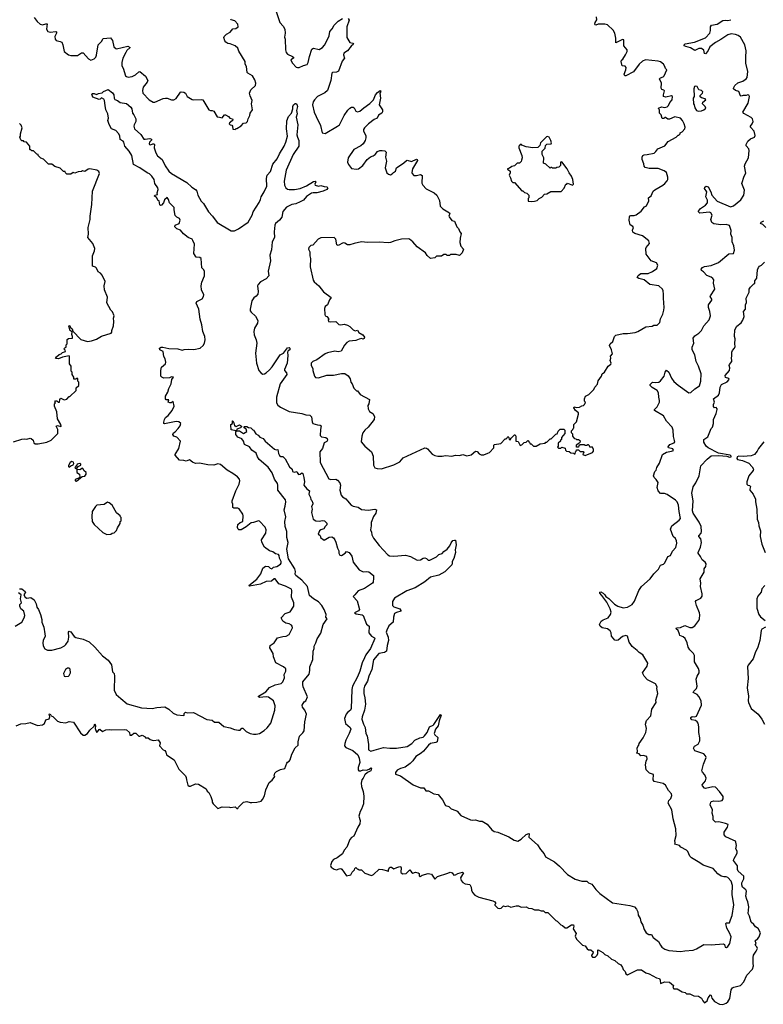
# Model space of a CAD drawing. Extents: x 2240384 to 2404287, y 351326 to 526670.
# Tile 209 of 256: x 2291550 to 2300501, y 486742 to 498599. Entities that reach past the tile are written whole.
import ezdxf

# ---------------------------------------------------------------- set-up
doc = ezdxf.new("R2010")
doc.units = 0

msp = doc.modelspace()

# ---------------------------------------------------------------- linework, layer by layer
at = {"layer": '0CON20XD'}
for points in [[(2294625, 498735), (2294681, 498565), (2294722, 498522), (2294741, 498485), (2294744, 498436), (2294737, 498387), (2294746, 498365), (2294749, 498235), (2294758, 498205), (2294775, 498185), (2294835, 498157), (2294845, 498146), (2294845, 498134), (2294814, 498116), (2294816, 498105), (2294835, 498074), (2294879, 498029), (2294895, 498022), (2294915, 498024), (2294965, 498046), (2295012, 498058), (2295024, 498084), (2295039, 498155), (2295068, 498245), (2295085, 498256), (2295155, 498242), (2295194, 498265), (2295218, 498292), (2295255, 498360), (2295275, 498405), (2295284, 498456), (2295312, 498488), (2295335, 498532), (2295385, 498583), (2295435, 498614)], [(2291725, 498626), (2291758, 498578), (2291795, 498546), (2291825, 498539), (2291865, 498551), (2291879, 498549), (2291874, 498484), (2291888, 498455), (2291915, 498448), (2291985, 498457), (2291994, 498454), (2291992, 498435), (2291972, 498395), (2291975, 498363)], [(2291975, 498363), (2291988, 498348), (2292038, 498338), (2292057, 498327), (2292069, 498295), (2292085, 498217), (2292135, 498177), (2292165, 498166), (2292245, 498168), (2292295, 498199), (2292315, 498201), (2292376, 498126), (2292405, 498110), (2292445, 498129), (2292465, 498148), (2292475, 498170), (2292494, 498295), (2292534, 498336), (2292555, 498371), (2292642, 498382), (2292665, 498348), (2292684, 498274), (2292705, 498253), (2292715, 498250), (2292852, 498282), (2292880, 498265), (2292841, 498229), (2292826, 498205), (2292793, 498135), (2292780, 498085), (2292780, 498045), (2292796, 498016), (2292822, 497925), (2292834, 497914), (2292855, 497908), (2292905, 497914), (2292945, 497934), (2292982, 497972), (2292995, 497974), (2293065, 497920), (2293092, 497865), (2293084, 497845), (2293036, 497785), (2293027, 497745), (2293030, 497715), (2293108, 497635), (2293155, 497604), (2293175, 497606), (2293275, 497650), (2293304, 497656), (2293325, 497654), (2293375, 497634), (2293406, 497634), (2293435, 497649), (2293487, 497725), (2293495, 497730), (2293526, 497726), (2293544, 497715), (2293564, 497674), (2293625, 497638), (2293645, 497634), (2293735, 497639), (2293755, 497634), (2293827, 497515), (2293845, 497504), (2293865, 497507), (2293885, 497498), (2293925, 497428), (2293955, 497427), (2293985, 497418), (2294015, 497452), (2294025, 497452), (2294063, 497433), (2294080, 497415), (2294110, 497405), (2294117, 497397), (2294115, 497390), (2294085, 497360), (2294074, 497356), (2294070, 497345), (2294085, 497332), (2294105, 497330), (2294112, 497315), (2294115, 497280), (2294142, 497278), (2294155, 497290), (2294165, 497290), (2294215, 497322), (2294245, 497352), (2294275, 497357), (2294293, 497375), (2294298, 497405), (2294318, 497445), (2294323, 497475), (2294350, 497515), (2294341, 497585), (2294346, 497626), (2294323, 497683), (2294316, 497714), (2294332, 497755), (2294390, 497805), (2294392, 497835), (2294382, 497875), (2294350, 497925), (2294294, 497954), (2294287, 497965), (2294278, 498035), (2294264, 498064), (2294262, 498095), (2294189, 498219), (2294177, 498255), (2294144, 498284), (2294085, 498307), (2294055, 498311), (2294029, 498329), (2294017, 498345), (2294008, 498385), (2294010, 498395), (2294038, 498425), (2294082, 498448), (2294115, 498488), (2294150, 498495), (2294180, 498515), (2294176, 498546), (2294140, 498585), (2294097, 498597), (2294090, 498605)], [(2295505, 498614), (2295517, 498595), (2295486, 498515), (2295489, 498385), (2295525, 498326), (2295558, 498318), (2295566, 498305), (2295538, 498282), (2295495, 498223), (2295451, 498195), (2295446, 498175), (2295460, 498135), (2295432, 498098), (2295389, 497981), (2295365, 497969), (2295315, 497964), (2295306, 497955), (2295296, 497865), (2295255, 497748), (2295221, 497719), (2295135, 497674), (2295098, 497635), (2295082, 497608), (2295076, 497575), (2295094, 497485), (2295120, 497435), (2295169, 497325), (2295190, 497235), (2295225, 497228), (2295377, 497315), (2295399, 497335), (2295456, 497444), (2295501, 497509), (2295525, 497533), (2295545, 497544), (2295564, 497544), (2295576, 497536), (2295596, 497496), (2295615, 497491), (2295644, 497496), (2295691, 497539), (2295765, 497589), (2295809, 497635), (2295834, 497695), (2295855, 497723), (2295887, 497747), (2295896, 497736), (2295886, 497715), (2295893, 497653), (2295876, 497575), (2295917, 497515), (2295915, 497490), (2295908, 497475), (2295870, 497450), (2295851, 497415), (2295815, 497397), (2295748, 497345), (2295699, 497295), (2295689, 497275), (2295689, 497255), (2295716, 497205), (2295718, 497175), (2295708, 497145), (2295684, 497105), (2295658, 497082), (2295571, 497035), (2295503, 496935), (2295497, 496885), (2295507, 496855), (2295545, 496807), (2295605, 496799), (2295628, 496805), (2295681, 496845), (2295734, 496916), (2295774, 496946), (2295805, 496958), (2295828, 496975), (2295855, 497010), (2295885, 497022), (2295914, 497024), (2295945, 497020), (2295960, 497005), (2295954, 496945), (2295966, 496895), (2295948, 496815), (2295971, 496755), (2295988, 496738), (2296012, 496732), (2296035, 496741), (2296050, 496760), (2296073, 496775), (2296084, 496816), (2296173, 496875), (2296205, 496903), (2296215, 496906), (2296265, 496893), (2296328, 496918), (2296336, 496916), (2296340, 496905), (2296278, 496805), (2296269, 496759), (2296272, 496745), (2296295, 496723), (2296325, 496721), (2296375, 496734), (2296394, 496724), (2296392, 496632), (2296402, 496605), (2296444, 496564), (2296537, 496515), (2296569, 496485), (2296602, 496422), (2296613, 496353), (2296645, 496321), (2296723, 496275), (2296726, 496265), (2296716, 496235), (2296720, 496225), (2296753, 496183), (2296783, 496173), (2296812, 496105), (2296832, 496085), (2296846, 496046), (2296863, 496025), (2296850, 495970), (2296847, 495917), (2296860, 495870), (2296892, 495835), (2296875, 495790), (2296845, 495760), (2296805, 495770), (2296735, 495770), (2296725, 495760), (2296695, 495760), (2296685, 495770), (2296655, 495770), (2296627, 495753), (2296565, 495750), (2296547, 495733), (2296495, 495722), (2296455, 495760), (2296435, 495793), (2296334, 495865), (2296283, 495923), (2296242, 495955), (2296225, 495960), (2296145, 495958), (2296064, 495936), (2296015, 495916), (2295985, 495912), (2295875, 495920), (2295735, 495916), (2295665, 495926), (2295575, 495906), (2295525, 495886), (2295495, 495889), (2295465, 495907), (2295445, 495911), (2295385, 495880), (2295369, 495889), (2295357, 495955), (2295335, 495978), (2295176, 495974), (2295144, 495956), (2295080, 495885), (2295055, 495880), (2295030, 495855), (2295028, 495835), (2295043, 495803), (2295043, 495757), (2295052, 495725), (2295048, 495625), (2295083, 495463), (2295094, 495444), (2295152, 495395), (2295205, 495322), (2295299, 495255), (2295277, 495225), (2295254, 495166), (2295228, 495145), (2295217, 495123), (2295221, 495051), (2295228, 495035), (2295245, 495023), (2295270, 494995), (2295262, 494985), (2295268, 494965), (2295295, 494960), (2295354, 494964), (2295390, 494930), (2295415, 494926), (2295455, 494931), (2295495, 494922), (2295525, 494904), (2295565, 494863), (2295586, 494854), (2295615, 494860), (2295632, 494832), (2295682, 494805), (2295700, 494775), (2295695, 494760), (2295686, 494754), (2295665, 494760), (2295635, 494753), (2295595, 494734), (2295515, 494726), (2295488, 494712), (2295460, 494680), (2295421, 494609), (2295385, 494599), (2295344, 494606), (2295255, 494588), (2295228, 494575), (2295126, 494504), (2295080, 494485), (2295060, 494465), (2295060, 494435), (2295077, 494397), (2295078, 494375), (2295098, 494305), (2295111, 494291), (2295145, 494287), (2295245, 494319), (2295325, 494320), (2295425, 494340), (2295465, 494338), (2295505, 494310), (2295528, 494275), (2295534, 494234), (2295552, 494215), (2295572, 494162), (2295605, 494130), (2295615, 494130), (2295650, 494085), (2295760, 494025), (2295752, 493975), (2295742, 493955), (2295743, 493913), (2295761, 493881), (2295800, 493855), (2295822, 493822), (2295816, 493784), (2295746, 493694), (2295704, 493656), (2295682, 493625), (2295668, 493585), (2295660, 493515), (2295705, 493463), (2295786, 493395), (2295806, 493345), (2295810, 493235), (2295825, 493203), (2295854, 493194), (2295905, 493191), (2296055, 493239), (2296125, 493274), (2296165, 493323), (2296425, 493443), (2296445, 493440), (2296460, 493430), (2296515, 493368), (2296545, 493352), (2296584, 493344), (2296635, 493343), (2296675, 493352), (2296753, 493343), (2296795, 493357), (2296845, 493353), (2296885, 493362), (2296932, 493348)], [(2295971, 491249), (2295962, 491222), (2295985, 491165), (2295990, 491125), (2295973, 491065), (2295964, 490996), (2295942, 490978), (2295873, 490967), (2295808, 490892), (2295788, 490775), (2295751, 490695), (2295735, 490635), (2295701, 490575), (2295692, 490542), (2295693, 490485), (2295705, 490435), (2295712, 490355), (2295700, 490285), (2295672, 490205), (2295668, 490175), (2295687, 490115), (2295708, 490075), (2295718, 490005), (2295734, 489975), (2295748, 489872), (2295747, 489805), (2295775, 489790), (2295817, 489803), (2295927, 489833), (2296005, 489826), (2296085, 489828), (2296215, 489845), (2296270, 489885), (2296305, 489922), (2296365, 489953), (2296405, 489961), (2296424, 489975), (2296456, 490014), (2296484, 490085), (2296525, 490103), (2296535, 490113), (2296615, 490231), (2296624, 490224), (2296597, 490155), (2296585, 490095), (2296555, 490054), (2296537, 490005), (2296545, 489987), (2296583, 489955), (2296573, 489905), (2296560, 489895), (2296495, 489882), (2296469, 489865), (2296410, 489790), (2296384, 489766), (2296319, 489725), (2296280, 489675), (2296248, 489642), (2296190, 489600), (2296135, 489584), (2296095, 489563), (2296072, 489535), (2296075, 489512), (2296134, 489494), (2296286, 489386), (2296375, 489350), (2296415, 489348), (2296440, 489315), (2296472, 489312), (2296535, 489278), (2296585, 489267), (2296605, 489250), (2296639, 489205), (2296677, 489137), (2296715, 489123), (2296742, 489095), (2296798, 489078), (2296815, 489067), (2296860, 489015), (2296978, 488965), (2297005, 488960), (2297035, 488964), (2297085, 488948), (2297116, 488946), (2297175, 488912), (2297234, 488844), (2297263, 488825), (2297305, 488816), (2297438, 488758), (2297501, 488721), (2297545, 488706), (2297585, 488731), (2297645, 488786), (2297679, 488799), (2297684, 488794), (2297678, 488755), (2297784, 488664), (2297820, 488605), (2297862, 488555), (2297880, 488520), (2297987, 488457), (2298046, 488406), (2298145, 488305), (2298235, 488249), (2298316, 488226), (2298375, 488226), (2298395, 488204), (2298435, 488191), (2298486, 488125), (2298535, 488078), (2298685, 487966), (2298895, 487934), (2298952, 487915), (2298975, 487888), (2298990, 487855), (2298994, 487815), (2299018, 487775), (2299026, 487735), (2299052, 487695), (2299066, 487645), (2299092, 487602), (2299122, 487582), (2299155, 487583), (2299174, 487545), (2299239, 487499), (2299262, 487455), (2299281, 487431), (2299315, 487407), (2299365, 487389), (2299505, 487378), (2299555, 487388), (2299655, 487394), (2299695, 487409), (2299785, 487462), (2299875, 487458), (2300022, 487472), (2300032, 487462), (2300041, 487431), (2300058, 487425), (2300075, 487438), (2300096, 487475), (2300114, 487555), (2300094, 487605), (2300061, 487661), (2300049, 487715), (2300058, 487722), (2300092, 487725), (2300105, 487760), (2300125, 487810), (2300148, 487942), (2300127, 488065), (2300130, 488175), (2300115, 488225), (2300075, 488271), (2300055, 488279), (2300025, 488276), (2299995, 488284), (2299955, 488312), (2299896, 488376), (2299775, 488420), (2299738, 488448), (2299635, 488508), (2299615, 488528), (2299591, 488581), (2299577, 488597), (2299508, 488635), (2299493, 488653), (2299435, 488672), (2299439, 488685), (2299434, 488715), (2299451, 488775), (2299446, 488855), (2299416, 488975), (2299399, 489085), (2299357, 489165), (2299362, 489195), (2299389, 489221), (2299400, 489255), (2299397, 489275), (2299359, 489319), (2299325, 489382), (2299295, 489401), (2299186, 489426), (2299176, 489446), (2299178, 489508), (2299132, 489525), (2299089, 489565), (2299084, 489625), (2299091, 489669), (2299103, 489697), (2299100, 489725), (2299055, 489739), (2299025, 489733), (2299005, 489759), (2298980, 489765), (2298988, 489785), (2298983, 489825), (2298990, 489845), (2299003, 489865), (2299008, 489885), (2299055, 489953), (2299088, 490015), (2299094, 490064), (2299084, 490114), (2299095, 490162), (2299147, 490215), (2299159, 490295), (2299210, 490375), (2299208, 490405), (2299231, 490485), (2299220, 490545), (2299222, 490565), (2299205, 490600), (2299105, 490649), (2299066, 490695), (2299046, 490736), (2299102, 490815), (2299110, 490850), (2299050, 490949), (2299005, 490979), (2298984, 491005), (2298923, 491053), (2298905, 491075), (2298887, 491105), (2298866, 491176), (2298845, 491183), (2298805, 491171), (2298753, 491127), (2298735, 491122), (2298715, 491126), (2298674, 491174), (2298671, 491215), (2298658, 491238), (2298625, 491262), (2298562, 491275), (2298536, 491296), (2298530, 491315), (2298550, 491355), (2298575, 491373), (2298635, 491398), (2298662, 491438), (2298668, 491465), (2298656, 491506), (2298616, 491585), (2298557, 491667), (2298532, 491692), (2298532, 491705), (2298545, 491709), (2298574, 491695), (2298594, 491675), (2298605, 491655), (2298640, 491630), (2298710, 491560), (2298750, 491535), (2298815, 491518), (2298865, 491524), (2298923, 491555), (2298952, 491598), (2299004, 491726), (2299035, 491772), (2299140, 491865), (2299183, 491925), (2299239, 491981), (2299265, 492030), (2299298, 492042), (2299315, 492058), (2299350, 492135), (2299385, 492148), (2299409, 492201), (2299447, 492245), (2299459, 492295), (2299456, 492324), (2299445, 492352), (2299415, 492377), (2299384, 492465), (2299400, 492505), (2299489, 492571), (2299506, 492594), (2299490, 492675), (2299482, 492755), (2299462, 492792), (2299442, 492812), (2299345, 492882), (2299312, 492892), (2299264, 492895), (2299235, 492925), (2299224, 492965), (2299235, 493025), (2299213, 493063), (2299186, 493085), (2299179, 493105), (2299195, 493158), (2299210, 493175), (2299219, 493205), (2299250, 493260), (2299289, 493365), (2299335, 493393), (2299397, 493403), (2299418, 493412), (2299410, 493430), (2299358, 493445), (2299356, 493455), (2299376, 493485), (2299426, 493505), (2299436, 493515), (2299418, 493578), (2299417, 493657), (2299402, 493692), (2299334, 493765), (2299298, 493828), (2299192, 493895), (2299190, 493905), (2299222, 493938), (2299251, 493995), (2299253, 494015), (2299243, 494055), (2299240, 494105), (2299222, 494135), (2299165, 494169), (2299138, 494195), (2299140, 494205), (2299166, 494234), (2299205, 494231), (2299245, 494234), (2299265, 494250), (2299306, 494305), (2299318, 494355), (2299335, 494377), (2299362, 494355), (2299395, 494284), (2299425, 494244), (2299477, 494197), (2299605, 494104), (2299629, 494111), (2299675, 494152), (2299731, 494189), (2299750, 494245), (2299752, 494335), (2299722, 494425), (2299692, 494485), (2299675, 494565), (2299645, 494625), (2299645, 494655), (2299663, 494705), (2299658, 494765), (2299675, 494792), (2299724, 494825), (2299755, 494855), (2299786, 494914), (2299848, 494985), (2299864, 495035), (2299858, 495085), (2299840, 495135), (2299841, 495165), (2299880, 495220), (2299880, 495235), (2299862, 495265), (2299865, 495275), (2299918, 495355), (2299902, 495425), (2299906, 495465), (2299895, 495484), (2299875, 495500), (2299820, 495520), (2299783, 495563), (2299755, 495578), (2299754, 495595), (2299769, 495615), (2299795, 495629), (2299872, 495638), (2299961, 495675), (2300085, 495778), (2300144, 495785), (2300155, 495825), (2300146, 495875), (2300125, 495925), (2300125, 495975), (2300111, 496015), (2300115, 496060), (2300095, 496119), (2300055, 496134), (2299988, 496128), (2299905, 496141), (2299883, 496155), (2299871, 496195), (2299886, 496245), (2299870, 496275), (2299855, 496280), (2299735, 496271), (2299721, 496285), (2299722, 496295), (2299746, 496325), (2299804, 496365), (2299829, 496395), (2299828, 496425), (2299810, 496465), (2299820, 496525), (2299794, 496565), (2299796, 496584), (2299815, 496593), (2299836, 496585), (2299869, 496525), (2299883, 496485), (2299945, 496412), (2300105, 496347), (2300144, 496356), (2300229, 496431), (2300266, 496485), (2300274, 496545), (2300243, 496625), (2300270, 496715), (2300290, 496750), (2300275, 496835), (2300283, 496865), (2300302, 496898), (2300323, 496935), (2300331, 497025), (2300326, 497046), (2300295, 497081), (2300296, 497096), (2300315, 497136), (2300345, 497164), (2300395, 497185), (2300403, 497205), (2300389, 497255), (2300346, 497305), (2300346, 497315), (2300368, 497345), (2300379, 497375), (2300371, 497405), (2300355, 497423), (2300265, 497468), (2300256, 497485), (2300318, 497595), (2300333, 497675), (2300325, 497692), (2300315, 497696), (2300295, 497688), (2300257, 497687), (2300235, 497679), (2300225, 497683), (2300206, 497735), (2300165, 497746), (2300142, 497765), (2300141, 497775), (2300159, 497805), (2300193, 497837), (2300255, 497857), (2300293, 497887), (2300305, 497905), (2300313, 497975), (2300289, 498075), (2300291, 498149), (2300296, 498225), (2300278, 498298), (2300227, 498387), (2300199, 498409), (2300165, 498422), (2300115, 498428), (2300075, 498418), (2299991, 498359), (2299925, 498324), (2299859, 498271), (2299835, 498220), (2299805, 498186), (2299792, 498192), (2299784, 498234), (2299755, 498253), (2299725, 498253), (2299675, 498230), (2299625, 498261), (2299568, 498275), (2299550, 498285), (2299550, 498295), (2299562, 498308), (2299672, 498328), (2299805, 498382), (2299858, 498435), (2299867, 498467), (2299866, 498515), (2299876, 498534), (2299945, 498544), (2300015, 498588)], [(2296932, 493348), (2296985, 493360), (2297035, 493402), (2297055, 493398), (2297081, 493371), (2297105, 493360), (2297135, 493360), (2297185, 493378), (2297203, 493387), (2297258, 493442), (2297258, 493475), (2297266, 493484), (2297341, 493495), (2297395, 493550), (2297405, 493550), (2297418, 493562), (2297425, 493580), (2297437, 493567), (2297440, 493545), (2297455, 493540), (2297465, 493560), (2297505, 493600), (2297515, 493600), (2297522, 493585), (2297520, 493525), (2297548, 493518), (2297573, 493473), (2297595, 493480), (2297622, 493508), (2297645, 493510), (2297665, 493530), (2297688, 493508), (2297695, 493490), (2297705, 493490), (2297733, 493463), (2297767, 493463), (2297815, 493492), (2297875, 493500), (2297885, 493510), (2297895, 493510), (2297935, 493550), (2297948, 493552), (2298002, 493608), (2298018, 493612), (2298030, 493645), (2298055, 493670), (2298098, 493668), (2298110, 493655), (2298110, 493615), (2298072, 493568), (2298070, 493545), (2298060, 493535), (2298058, 493522), (2298032, 493498), (2298030, 493465), (2298022, 493452), (2298035, 493440), (2298065, 493440), (2298075, 493450), (2298115, 493440), (2298120, 493415), (2298132, 493402), (2298165, 493400), (2298182, 493382), (2298215, 493380), (2298225, 493370), (2298238, 493372), (2298240, 493395), (2298248, 493402), (2298252, 493418), (2298275, 493420), (2298295, 493400), (2298338, 493398), (2298340, 493385), (2298332, 493378), (2298330, 493365), (2298355, 493350), (2298445, 493388), (2298458, 493405), (2298458, 493425), (2298445, 493450), (2298412, 493452), (2298408, 493468), (2298395, 493480), (2298385, 493480), (2298375, 493470), (2298355, 493470), (2298345, 493480), (2298295, 493480), (2298282, 493468), (2298278, 493452), (2298252, 493452), (2298252, 493478), (2298275, 493500), (2298288, 493502), (2298298, 493512), (2298300, 493525), (2298275, 493540), (2298255, 493540), (2298248, 493548), (2298232, 493552), (2298210, 493585), (2298208, 493608), (2298190, 493625), (2298192, 493648), (2298210, 493665), (2298212, 493678), (2298220, 493685), (2298220, 493725), (2298252, 493758), (2298277, 493847), (2298278, 493865), (2298242, 493892), (2298219, 493925), (2298225, 493936), (2298255, 493929), (2298287, 493933), (2298315, 493950), (2298337, 493953), (2298350, 493965), (2298352, 493978), (2298360, 493985), (2298358, 493998), (2298350, 494005), (2298350, 494035), (2298362, 494065), (2298400, 494085), (2298460, 494145), (2298472, 494175), (2298505, 494210), (2298515, 494250), (2298552, 494305), (2298562, 494335), (2298590, 494355), (2298634, 494426), (2298665, 494450), (2298668, 494465), (2298657, 494495), (2298664, 494525), (2298662, 494548), (2298687, 494575), (2298673, 494625), (2298648, 494675), (2298658, 494695), (2298688, 494725), (2298708, 494785), (2298725, 494800), (2298815, 494822), (2298865, 494820), (2298957, 494833), (2298990, 494845), (2299085, 494900), (2299165, 494910), (2299185, 494920), (2299225, 494920), (2299257, 494953), (2299262, 494995), (2299292, 495055), (2299303, 495103), (2299308, 495135), (2299299, 495245), (2299301, 495295), (2299296, 495335), (2299287, 495355), (2299244, 495394), (2299135, 495410), (2299065, 495466), (2299003, 495483), (2298982, 495495), (2298995, 495520), (2299025, 495542), (2299115, 495544), (2299168, 495565), (2299218, 495605), (2299230, 495645), (2299215, 495672), (2299150, 495695), (2299092, 495775), (2299088, 495842), (2299092, 495855), (2299132, 495905), (2299122, 495935), (2299046, 495996), (2298955, 496026), (2298932, 496042), (2298927, 496063), (2298937, 496097), (2298929, 496109), (2298899, 496129), (2298886, 496185), (2298889, 496225), (2298895, 496237), (2298905, 496243), (2298945, 496240), (2298971, 496249), (2299030, 496295), (2299070, 496345), (2299093, 496357), (2299122, 496418), (2299120, 496455), (2299153, 496477), (2299177, 496535), (2299195, 496551), (2299292, 496605), (2299314, 496626), (2299345, 496658), (2299353, 496675), (2299353, 496703), (2299335, 496758), (2299308, 496778), (2299235, 496809), (2299125, 496808), (2299079, 496819), (2299067, 496835), (2299064, 496865), (2299044, 496915), (2299042, 496945), (2299052, 496965), (2299065, 496973), (2299104, 496974), (2299187, 496993), (2299209, 497011), (2299230, 497045), (2299315, 497079), (2299355, 497133), (2299450, 497185), (2299475, 497210), (2299485, 497210), (2299500, 497225), (2299500, 497235), (2299525, 497250), (2299558, 497285), (2299560, 497305), (2299548, 497345), (2299530, 497385), (2299505, 497412), (2299435, 497430), (2299373, 497403), (2299353, 497403), (2299325, 497420), (2299315, 497420), (2299305, 497410), (2299285, 497410), (2299270, 497455), (2299250, 497475), (2299250, 497515), (2299242, 497522), (2299240, 497535), (2299275, 497548), (2299315, 497540), (2299345, 497548), (2299360, 497565), (2299375, 497600), (2299404, 497635), (2299406, 497675), (2299395, 497683), (2299327, 497667), (2299300, 497675), (2299298, 497695), (2299312, 497742), (2299305, 497750), (2299278, 497758), (2299273, 497773), (2299276, 497836), (2299252, 497885), (2299265, 497900), (2299295, 497910), (2299308, 497922), (2299340, 497995), (2299323, 498013), (2299317, 498037), (2299298, 498065), (2299265, 498090), (2299235, 498100), (2299083, 498117), (2299045, 498098), (2299006, 498065), (2298939, 497971), (2298845, 497923), (2298834, 497924), (2298826, 497945), (2298848, 497995), (2298849, 498025), (2298839, 498039), (2298803, 498045), (2298789, 498095), (2298795, 498111), (2298811, 498125), (2298844, 498175), (2298861, 498215), (2298861, 498235), (2298820, 498285), (2298822, 498355), (2298805, 498362), (2298725, 498320), (2298724, 498375), (2298714, 498435), (2298693, 498473), (2298625, 498536), (2298594, 498544), (2298515, 498544), (2298485, 498534), (2298476, 498536), (2298471, 498545), (2298476, 498565), (2298498, 498598), (2298493, 498635)], [(2300015, 498588), (2300045, 498593), (2300075, 498589), (2300111, 498599)], [(2294508, 492018), (2294544, 492014), (2294563, 491995), (2294585, 491987), (2294605, 492006), (2294644, 492015), (2294689, 492041), (2294699, 492055), (2294699, 492075), (2294676, 492116), (2294672, 492145), (2294665, 492158), (2294629, 492169), (2294595, 492191), (2294555, 492202), (2294496, 492246), (2294466, 492306), (2294461, 492335), (2294512, 492415), (2294517, 492455), (2294505, 492487), (2294435, 492561), (2294425, 492564), (2294365, 492543), (2294335, 492539), (2294276, 492494), (2294215, 492458), (2294188, 492458), (2294180, 492465), (2294171, 492485), (2294175, 492520), (2294202, 492545), (2294236, 492555), (2294240, 492625), (2294236, 492646), (2294190, 492710), (2294175, 492717), (2294127, 492717), (2294114, 492725), (2294117, 492765), (2294106, 492786), (2294106, 492805), (2294153, 492927), (2294190, 493005), (2294198, 493045), (2294194, 493065), (2294171, 493095), (2294115, 493134), (2294045, 493173), (2293965, 493244), (2293935, 493251), (2293885, 493236), (2293815, 493237), (2293715, 493257), (2293665, 493254), (2293630, 493270), (2293595, 493299), (2293555, 493284), (2293525, 493292), (2293475, 493293), (2293422, 493355), (2293423, 493365), (2293465, 493435), (2293486, 493525), (2293440, 493570), (2293403, 493585), (2293392, 493605), (2293401, 493625), (2293422, 493638), (2293457, 493675), (2293481, 493709), (2293488, 493735), (2293465, 493758), (2293435, 493762), (2293291, 493731), (2293284, 493735), (2293284, 493754), (2293294, 493785), (2293305, 493807), (2293335, 493831), (2293386, 493895), (2293409, 493945), (2293395, 494002), (2293374, 493986), (2293355, 493984), (2293338, 493995), (2293345, 494020), (2293313, 494023), (2293303, 494035), (2293304, 494066), (2293332, 494115), (2293344, 494156), (2293372, 494215), (2293380, 494265), (2293400, 494295), (2293375, 494300), (2293352, 494288), (2293285, 494282), (2293260, 494295), (2293248, 494308), (2293247, 494375), (2293257, 494415), (2293303, 494455), (2293310, 494475), (2293302, 494515), (2293286, 494545), (2293276, 494605), (2293238, 494625), (2293232, 494645), (2293254, 494656), (2293274, 494656), (2293345, 494638), (2293455, 494636), (2293505, 494619), (2293531, 494629), (2293585, 494633), (2293645, 494626), (2293720, 494645), (2293760, 494675), (2293775, 494702), (2293784, 494745), (2293777, 494785), (2293753, 494845), (2293741, 494925), (2293721, 494991), (2293705, 495115), (2293673, 495185), (2293683, 495205), (2293745, 495238), (2293763, 495265), (2293766, 495286), (2293740, 495345), (2293735, 495395), (2293742, 495438), (2293775, 495515), (2293775, 495568), (2293767, 495587), (2293741, 495611), (2293733, 495723), (2293716, 495736), (2293675, 495738), (2293646, 495785), (2293655, 495895), (2293635, 495942), (2293624, 495955), (2293578, 495978), (2293521, 496021), (2293484, 496065), (2293441, 496081), (2293416, 496105), (2293423, 496125), (2293471, 496145), (2293482, 496185), (2293475, 496207), (2293441, 496221), (2293422, 496242), (2293409, 496309), (2293408, 496338), (2293352, 496395), (2293342, 496432), (2293325, 496458), (2293291, 496429), (2293281, 496395), (2293255, 496366), (2293245, 496360), (2293235, 496370), (2293227, 496417), (2293215, 496422), (2293198, 496458), (2293174, 496475), (2293175, 496488), (2293207, 496493), (2293206, 496515), (2293218, 496555), (2293214, 496575), (2293177, 496625), (2293169, 496675), (2293141, 496715), (2293111, 496741), (2293083, 496753), (2292995, 496816), (2292920, 496855), (2292900, 496965), (2292866, 497016), (2292814, 497075), (2292804, 497125), (2292795, 497136), (2292760, 497155), (2292755, 497200), (2292739, 497229), (2292705, 497263), (2292656, 497286), (2292625, 497338), (2292612, 497385), (2292619, 497415), (2292611, 497465), (2292586, 497515), (2292579, 497565), (2292571, 497625), (2292562, 497642), (2292535, 497660), (2292518, 497642), (2292505, 497640), (2292428, 497665), (2292417, 497703), (2292425, 497710), (2292445, 497710), (2292475, 497700), (2292498, 497712), (2292542, 497718), (2292560, 497735), (2292615, 497759), (2292665, 497720), (2292684, 497695), (2292687, 497655), (2292695, 497638), (2292725, 497628), (2292760, 497600), (2292835, 497588), (2292887, 497547), (2292901, 497525), (2292907, 497475), (2292924, 497454), (2292949, 497405), (2292947, 497375), (2292926, 497335), (2292925, 497315), (2292933, 497285), (2293008, 497215), (2293045, 497162), (2293061, 497159), (2293115, 497168), (2293135, 497160), (2293135, 497150), (2293111, 497125), (2293108, 497105), (2293112, 497095), (2293125, 497092), (2293154, 497106), (2293167, 497105), (2293171, 497095), (2293168, 497055), (2293187, 496995), (2293208, 496958), (2293264, 496914), (2293300, 496840), (2293344, 496775), (2293375, 496745), (2293560, 496640), (2293621, 496581), (2293666, 496556), (2293681, 496535), (2293693, 496485), (2293735, 496415), (2293764, 496384), (2293823, 496285), (2293872, 496235), (2293926, 496156), (2294095, 496056), (2294135, 496056), (2294185, 496079), (2294298, 496162), (2294347, 496245), (2294360, 496285), (2294431, 496399), (2294447, 496433), (2294455, 496465), (2294492, 496525), (2294523, 496595), (2294522, 496685), (2294530, 496725), (2294567, 496773), (2294595, 496859), (2294648, 496922), (2294676, 496984), (2294733, 497075), (2294753, 497125), (2294772, 497195), (2294760, 497285), (2294767, 497383), (2294784, 497435), (2294822, 497475), (2294838, 497525), (2294837, 497555), (2294845, 497572), (2294865, 497590), (2294875, 497590), (2294885, 497580), (2294893, 497555), (2294883, 497505), (2294891, 497465), (2294876, 497424), (2294897, 497335), (2294886, 497214), (2294892, 497185), (2294911, 497145), (2294908, 497078), (2294842, 496975), (2294756, 496786), (2294735, 496655), (2294739, 496605), (2294755, 496575), (2294775, 496558), (2294795, 496553), (2294856, 496554), (2294925, 496567), (2295001, 496599), (2295085, 496652), (2295105, 496656), (2295113, 496645), (2295102, 496618), (2295108, 496605), (2295145, 496594), (2295175, 496604), (2295215, 496589), (2295245, 496588), (2295260, 496575), (2295246, 496554), (2295202, 496535), (2295125, 496516), (2295084, 496516), (2295061, 496509), (2295001, 496469), (2294965, 496425), (2294926, 496404), (2294875, 496383), (2294825, 496372), (2294760, 496340), (2294719, 496291), (2294705, 496221), (2294675, 496184), (2294630, 496145), (2294619, 496125), (2294611, 496045), (2294617, 495975), (2294588, 495925), (2294582, 495828), (2294561, 495765), (2294568, 495695), (2294542, 495572), (2294547, 495513), (2294515, 495478), (2294449, 495441), (2294421, 495409), (2294414, 495395), (2294421, 495325), (2294416, 495295), (2294395, 495270), (2294369, 495251), (2294344, 495215), (2294324, 495115), (2294325, 495092), (2294335, 495076), (2294387, 495027), (2294415, 494975), (2294411, 494945), (2294378, 494885), (2294368, 494845), (2294371, 494805), (2294395, 494745), (2294406, 494705), (2294387, 494583), (2294400, 494465), (2294430, 494375), (2294455, 494341), (2294475, 494331), (2294495, 494334), (2294515, 494346), (2294558, 494382), (2294590, 494420), (2294685, 494562), (2294726, 494584), (2294775, 494646), (2294795, 494650), (2294802, 494645), (2294802, 494625), (2294780, 494610), (2294774, 494596), (2294778, 494555), (2294768, 494465), (2294737, 494385), (2294737, 494375), (2294760, 494345), (2294766, 494325), (2294685, 494215), (2294640, 494055), (2294641, 493985), (2294658, 493958), (2294688, 493935), (2294792, 493882), (2294945, 493858), (2294995, 493841), (2295042, 493835), (2295063, 493815), (2295069, 493755), (2295078, 493738), (2295135, 493720), (2295167, 493717), (2295179, 493709), (2295169, 493665), (2295165, 493592), (2295184, 493574), (2295236, 493566), (2295249, 493555), (2295256, 493535), (2295245, 493519), (2295215, 493503), (2295195, 493435), (2295162, 493395), (2295168, 493265), (2295272, 493072), (2295295, 493061), (2295357, 493067), (2295375, 493056), (2295404, 493024), (2295411, 492995), (2295404, 492935), (2295418, 492875), (2295434, 492854), (2295475, 492828), (2295497, 492805), (2295541, 492755), (2295565, 492743), (2295625, 492731), (2295665, 492701), (2295745, 492692), (2295825, 492706), (2295845, 492696), (2295838, 492655), (2295809, 492615), (2295780, 492545), (2295782, 492505), (2295774, 492455), (2295786, 492426), (2295788, 492395), (2295807, 492355), (2295876, 492266), (2295982, 492155), (2296002, 492142), (2296055, 492138), (2296195, 492151), (2296255, 492136), (2296335, 492090), (2296376, 492094), (2296405, 492116), (2296425, 492119), (2296445, 492112), (2296465, 492092), (2296485, 492089), (2296565, 492130), (2296595, 492159), (2296637, 492173), (2296655, 492196), (2296695, 492225), (2296726, 492264), (2296742, 492298), (2296765, 492326), (2296785, 492333), (2296795, 492330), (2296802, 492275), (2296790, 492215), (2296794, 492185), (2296775, 492109), (2296756, 492075), (2296757, 492045), (2296751, 492035), (2296668, 491952), (2296595, 491912), (2296495, 491886), (2296425, 491831), (2296311, 491759), (2296208, 491722), (2296060, 491635), (2296039, 491595), (2296038, 491545), (2296055, 491530), (2296126, 491506), (2296139, 491485), (2296136, 491475), (2296085, 491462), (2296063, 491447), (2296050, 491405), (2296045, 491344), (2295995, 491302), (2295971, 491249)], [(2299716, 497496), (2299755, 497502), (2299787, 497515), (2299808, 497535), (2299803, 497553), (2299768, 497585), (2299774, 497606), (2299808, 497635), (2299800, 497645), (2299758, 497658), (2299742, 497672), (2299740, 497685), (2299768, 497715), (2299772, 497732), (2299755, 497748), (2299724, 497754), (2299703, 497793), (2299685, 497800), (2299672, 497795), (2299663, 497765), (2299667, 497675), (2299658, 497655), (2299660, 497585), (2299670, 497575), (2299678, 497538), (2299696, 497506), (2299716, 497496)], [(2291473, 493517), (2291575, 493548), (2291605, 493552), (2291635, 493548), (2291675, 493558), (2291687, 493557), (2291710, 493535), (2291720, 493505), (2291735, 493492), (2291773, 493493), (2291875, 493510), (2291930, 493535), (2292010, 493615), (2292008, 493665), (2291990, 493705), (2292005, 493712), (2292045, 493700), (2292048, 493705), (2292043, 493725), (2292005, 493792), (2291998, 493875), (2291970, 493945), (2291970, 493975), (2291980, 493985), (2291972, 493998), (2291982, 494008), (2291995, 494010), (2292012, 493992), (2292028, 493992), (2292033, 494027), (2292045, 494040), (2292085, 494022), (2292115, 494030), (2292145, 494060), (2292155, 494060), (2292228, 494132), (2292230, 494165), (2292260, 494195), (2292260, 494235), (2292250, 494245), (2292248, 494278), (2292235, 494280), (2292225, 494270), (2292202, 494272), (2292200, 494295), (2292180, 494325), (2292180, 494355), (2292170, 494365), (2292170, 494425), (2292150, 494455), (2292150, 494545), (2292145, 494550), (2292065, 494534), (2292015, 494514), (2291980, 494520), (2291991, 494539), (2292024, 494566), (2292048, 494575), (2292065, 494592), (2292100, 494605), (2292098, 494618), (2292080, 494635), (2292092, 494648), (2292110, 494655), (2292110, 494685), (2292120, 494695), (2292122, 494748), (2292135, 494760), (2292187, 494763), (2292187, 494785), (2292177, 494807), (2292180, 494835), (2292152, 494862), (2292150, 494885), (2292139, 494899), (2292143, 494915), (2292155, 494912), (2292161, 494891), (2292181, 494875), (2292188, 494848), (2292285, 494748), (2292365, 494723), (2292415, 494732), (2292475, 494752), (2292535, 494787), (2292650, 494825), (2292660, 494835), (2292660, 494855), (2292678, 494912), (2292682, 494965), (2292678, 495005), (2292688, 495035), (2292665, 495080), (2292645, 495100), (2292598, 495188), (2292606, 495256), (2292569, 495345), (2292567, 495395), (2292577, 495445), (2292541, 495521), (2292523, 495545), (2292494, 495564), (2292476, 495606), (2292461, 495621), (2292425, 495630), (2292426, 495755), (2292451, 495815), (2292454, 495845), (2292429, 495905), (2292368, 495975), (2292376, 496015), (2292373, 496097), (2292398, 496195), (2292398, 496235), (2292419, 496375), (2292424, 496535), (2292509, 496745), (2292501, 496771), (2292478, 496788), (2292395, 496804), (2292375, 496799), (2292335, 496772), (2292305, 496780), (2292295, 496770), (2292255, 496768), (2292215, 496752), (2292195, 496760), (2292165, 496740), (2292135, 496738), (2292115, 496740), (2292100, 496755), (2292095, 496770), (2292075, 496770), (2292035, 496810), (2291973, 496833), (2291935, 496860), (2291895, 496860), (2291838, 496918), (2291802, 496932), (2291770, 496965), (2291770, 496975), (2291755, 496980), (2291715, 497020), (2291695, 497020), (2291685, 497030), (2291675, 497030), (2291670, 497035), (2291670, 497075), (2291630, 497125), (2291605, 497130), (2291595, 497140), (2291575, 497140), (2291562, 497152), (2291552, 497185), (2291560, 497195), (2291560, 497225), (2291581, 497295), (2291569, 497329), (2291549, 497349)], [(2297715, 496408), (2297745, 496412), (2297777, 496423), (2297803, 496447), (2297835, 496460), (2297865, 496500), (2297897, 496503), (2297945, 496530), (2298068, 496532), (2298105, 496570), (2298122, 496618), (2298135, 496620), (2298145, 496630), (2298205, 496608), (2298215, 496620), (2298208, 496675), (2298193, 496715), (2298163, 496755), (2298140, 496805), (2298075, 496887), (2298058, 496882), (2298058, 496845), (2298048, 496832), (2298038, 496822), (2298015, 496820), (2298005, 496810), (2297965, 496810), (2297955, 496820), (2297945, 496820), (2297935, 496810), (2297885, 496860), (2297855, 496870), (2297858, 496935), (2297840, 496975), (2297840, 497015), (2297877, 497053), (2297880, 497085), (2297895, 497100), (2297947, 497103), (2297950, 497115), (2297944, 497145), (2297925, 497183), (2297905, 497192), (2297892, 497188), (2297820, 497115), (2297810, 497085), (2297785, 497060), (2297725, 497058), (2297648, 497068), (2297595, 497090), (2297585, 497100), (2297572, 497088), (2297560, 497075), (2297560, 497055), (2297593, 496963), (2297597, 496935), (2297592, 496908), (2297585, 496890), (2297565, 496870), (2297538, 496872), (2297505, 496840), (2297475, 496830), (2297445, 496810), (2297420, 496805), (2297420, 496795), (2297435, 496792), (2297452, 496775), (2297452, 496755), (2297440, 496725), (2297458, 496695), (2297470, 496655), (2297485, 496640), (2297505, 496640), (2297595, 496540), (2297607, 496537), (2297625, 496520), (2297655, 496510), (2297678, 496488), (2297680, 496455), (2297670, 496445), (2297672, 496412), (2297715, 496408)], [(2300533, 496095), (2300495, 496131), (2300466, 496145), (2300475, 496160), (2300507, 496175)], [(2299671, 489849), (2299715, 489874), (2299737, 489915), (2299738, 489952), (2299723, 490015), (2299723, 490085), (2299716, 490126), (2299705, 490145), (2299685, 490159), (2299640, 490170), (2299628, 490185), (2299629, 490195), (2299643, 490207), (2299677, 490203), (2299695, 490212), (2299756, 490345), (2299752, 490395), (2299725, 490450), (2299705, 490473), (2299658, 490498), (2299663, 490515), (2299695, 490545), (2299705, 490575), (2299694, 490656), (2299704, 490695), (2299727, 490735), (2299729, 490759), (2299721, 490785), (2299671, 490865), (2299672, 490942), (2299661, 490965), (2299615, 491013), (2299595, 491044), (2299586, 491095), (2299559, 491149), (2299537, 491167), (2299495, 491183), (2299492, 491198), (2299476, 491245), (2299450, 491265), (2299454, 491275), (2299505, 491278), (2299555, 491304), (2299615, 491278), (2299645, 491278), (2299675, 491299), (2299724, 491365), (2299731, 491385), (2299737, 491433), (2299734, 491455), (2299698, 491545), (2299686, 491594), (2299692, 491605), (2299748, 491632), (2299763, 491657), (2299763, 491685), (2299744, 491775), (2299749, 491815), (2299741, 491865), (2299788, 491945), (2299788, 491985), (2299810, 492015), (2299812, 492045), (2299801, 492065), (2299765, 492096), (2299746, 492136), (2299718, 492175), (2299716, 492185), (2299745, 492249), (2299756, 492305), (2299747, 492347), (2299726, 492376), (2299726, 492385), (2299751, 492415), (2299757, 492435), (2299751, 492495), (2299729, 492549), (2299655, 492655), (2299650, 492685), (2299655, 492805), (2299642, 492898), (2299655, 492972), (2299689, 493021), (2299729, 493105), (2299750, 493225), (2299825, 493309), (2299875, 493348), (2299965, 493352), (2300062, 493342), (2300095, 493330), (2300114, 493335), (2300116, 493345), (2300103, 493355), (2299961, 493381), (2299837, 493445), (2299814, 493465), (2299785, 493512), (2299784, 493545), (2299834, 493575), (2299874, 493676), (2299888, 493692), (2299903, 493735), (2299900, 493785), (2299934, 493856), (2299947, 493905), (2299947, 493915), (2299935, 493930), (2299915, 493927), (2299901, 493941), (2299901, 493965), (2299913, 493995), (2299900, 494035), (2299961, 494079), (2299973, 494105), (2299983, 494175), (2299996, 494205), (2300065, 494240), (2300088, 494265), (2300085, 494277), (2300045, 494292), (2300043, 494315), (2300094, 494376), (2300100, 494405), (2300090, 494435), (2300092, 494445), (2300122, 494485), (2300118, 494535), (2300123, 494545), (2300123, 494595), (2300130, 494615), (2300156, 494645), (2300164, 494665), (2300159, 494695), (2300161, 494755), (2300153, 494785), (2300158, 494865), (2300181, 494909), (2300235, 494948), (2300255, 494980), (2300270, 495025), (2300262, 495085), (2300287, 495115), (2300288, 495165), (2300300, 495195), (2300293, 495247), (2300332, 495318), (2300332, 495355), (2300345, 495380), (2300385, 495420), (2300400, 495425), (2300398, 495455), (2300422, 495488), (2300433, 495587), (2300443, 495617), (2300457, 495633), (2300480, 495645), (2300515, 495678)], [(2294160, 493650), (2294155, 493650), (2294095, 493662), (2294090, 493715), (2294092, 493725), (2294112, 493738), (2294110, 493770), (2294115, 493770), (2294128, 493745), (2294135, 493710), (2294145, 493710), (2294155, 493700), (2294195, 493721), (2294218, 493705), (2294218, 493695), (2294207, 493685), (2294165, 493670), (2294160, 493650)], [(2294743, 489583), (2294764, 489646), (2294775, 489660), (2294795, 489670), (2294804, 489686), (2294827, 489755), (2294865, 489832), (2294903, 489865), (2294902, 489905), (2294917, 489973), (2294959, 490011), (2294973, 490037), (2294980, 490145), (2295000, 490235), (2294981, 490285), (2294955, 490322), (2294950, 490345), (2294975, 490383), (2294995, 490396), (2295014, 490445), (2294961, 490565), (2294956, 490595), (2294959, 490625), (2295033, 490717), (2295044, 490764), (2295042, 490808), (2295079, 490895), (2295081, 490995), (2295093, 491027), (2295093, 491055), (2295116, 491094), (2295129, 491145), (2295173, 491213), (2295203, 491315), (2295252, 491385), (2295234, 491405), (2295237, 491435), (2295216, 491495), (2295185, 491545), (2295145, 491590), (2295086, 491625), (2295040, 491665), (2295014, 491775), (2294945, 491848), (2294874, 491905), (2294866, 491924), (2294871, 491955), (2294863, 491985), (2294785, 492105), (2294765, 492225), (2294783, 492305), (2294766, 492364), (2294766, 492435), (2294745, 492495), (2294743, 492555), (2294753, 492613), (2294733, 492695), (2294745, 492740), (2294753, 492795), (2294749, 492819), (2294657, 492935), (2294657, 492995), (2294652, 493012), (2294615, 493065), (2294590, 493141), (2294542, 493212), (2294433, 493305), (2294414, 493335), (2294398, 493378), (2294344, 493415), (2294316, 493456), (2294257, 493485), (2294242, 493525), (2294223, 493553), (2294175, 493572), (2294150, 493605), (2294150, 493635), (2294160, 493650), (2294195, 493648), (2294245, 493618), (2294285, 493640), (2294275, 493670), (2294252, 493685), (2294250, 493695), (2294255, 493700), (2294285, 493700), (2294305, 493688), (2294330, 493685), (2294355, 493660), (2294368, 493658), (2294370, 493645), (2294394, 493614), (2294422, 493595), (2294441, 493571), (2294480, 493555), (2294504, 493524), (2294618, 493428), (2294635, 493421), (2294655, 493422), (2294664, 493375), (2294675, 493350), (2294695, 493338), (2294718, 493338), (2294745, 493313), (2294796, 493216), (2294830, 493185), (2294835, 493160), (2294855, 493152), (2294885, 493160), (2294888, 493145), (2294905, 493124), (2294924, 493126), (2294945, 493142), (2294958, 493135), (2294971, 493085), (2294976, 493034), (2294971, 492995), (2295005, 492948), (2295037, 492927), (2295030, 492885), (2295052, 492845), (2295053, 492823), (2295065, 492810), (2295078, 492778), (2295079, 492765), (2295064, 492736), (2295072, 492705), (2295062, 492665), (2295084, 492585), (2295115, 492563), (2295155, 492560), (2295195, 492569), (2295220, 492565), (2295246, 492535), (2295247, 492515), (2295225, 492497), (2295210, 492470), (2295175, 492458), (2295160, 492445), (2295142, 492405), (2295163, 492393), (2295172, 492375), (2295172, 492362), (2295213, 492333), (2295275, 492368), (2295305, 492371), (2295325, 492359), (2295345, 492337), (2295357, 492307), (2295374, 492235), (2295390, 492205), (2295393, 492177), (2295402, 492152), (2295423, 492147), (2295466, 492174), (2295483, 492197), (2295514, 492184), (2295548, 492138), (2295565, 492068), (2295635, 491976), (2295685, 491952), (2295725, 491956), (2295751, 491951), (2295807, 491905), (2295810, 491875), (2295803, 491825), (2295797, 491815), (2295699, 491751), (2295625, 491723), (2295585, 491672), (2295563, 491655), (2295610, 491600), (2295638, 491495), (2295629, 491481), (2295580, 491455), (2295600, 491445), (2295672, 491432), (2295685, 491424), (2295725, 491320), (2295756, 491295), (2295753, 491215), (2295784, 491175), (2295822, 491155), (2295826, 491146), (2295774, 491026), (2295718, 490952), (2295699, 490915), (2295673, 490855), (2295645, 490755), (2295617, 490685), (2295555, 490575), (2295548, 490535), (2295541, 490305), (2295533, 490285), (2295495, 490256), (2295479, 490235), (2295460, 490185), (2295470, 490125), (2295528, 490075), (2295536, 490055), (2295517, 490003), (2295475, 489925), (2295462, 489885), (2295460, 489855), (2295476, 489836), (2295558, 489798), (2295620, 489745), (2295636, 489705), (2295645, 489655), (2295625, 489595), (2295622, 489565), (2295632, 489552), (2295657, 489553), (2295685, 489568), (2295725, 489563), (2295756, 489574), (2295775, 489590), (2295783, 489585), (2295775, 489553), (2295737, 489533), (2295705, 489505), (2295685, 489465), (2295668, 489445), (2295659, 489405), (2295665, 489364), (2295686, 489305), (2295692, 489248), (2295687, 489155), (2295665, 489092), (2295646, 489064), (2295633, 489007), (2295647, 488955), (2295644, 488915), (2295618, 488875), (2295572, 488768), (2295545, 488751), (2295523, 488727), (2295486, 488634), (2295455, 488599), (2295435, 488555), (2295372, 488508), (2295325, 488488), (2295305, 488462), (2295292, 488415), (2295299, 488395), (2295335, 488371), (2295365, 488361), (2295395, 488373), (2295415, 488378), (2295429, 488369), (2295485, 488290), (2295535, 488300), (2295550, 488335), (2295578, 488362), (2295582, 488378), (2295595, 488390), (2295612, 488372), (2295625, 488370), (2295635, 488360), (2295665, 488360), (2295705, 488320), (2295785, 488292), (2295810, 488305), (2295875, 488370), (2295916, 488366), (2295978, 488348), (2295985, 488340), (2295990, 488345), (2295988, 488365), (2296005, 488392), (2296025, 488392), (2296055, 488373), (2296089, 488391), (2296125, 488400), (2296136, 488396), (2296142, 488385), (2296138, 488335), (2296142, 488325), (2296163, 488313), (2296203, 488317), (2296245, 488360), (2296265, 488333), (2296283, 488323), (2296315, 488333), (2296347, 488327), (2296357, 488317), (2296359, 488289), (2296371, 488281), (2296395, 488297), (2296465, 488318), (2296505, 488308), (2296545, 488250), (2296578, 488282), (2296705, 488320), (2296730, 488335), (2296756, 488326), (2296775, 488298), (2296795, 488300), (2296822, 488318), (2296880, 488335), (2296892, 488325), (2296857, 488265), (2296863, 488235), (2296885, 488208), (2296913, 488193), (2296970, 488185), (2296983, 488153), (2296987, 488115), (2296999, 488089), (2297028, 488058), (2297075, 488033), (2297245, 487989), (2297268, 487978), (2297282, 487955), (2297270, 487945), (2297270, 487935), (2297305, 487900), (2297325, 487897), (2297345, 487902), (2297375, 487928), (2297395, 487920), (2297425, 487928), (2297461, 487911), (2297525, 487928), (2297555, 487928), (2297585, 487912), (2297645, 487918), (2297675, 487902), (2297716, 487896), (2297745, 487882), (2297795, 487880), (2297825, 487868), (2297855, 487868), (2297875, 487850), (2297908, 487848), (2298005, 487750), (2298020, 487745), (2298065, 487700), (2298085, 487692), (2298115, 487662), (2298135, 487664), (2298191, 487699), (2298215, 487698), (2298219, 487685), (2298213, 487653), (2298250, 487595), (2298238, 487565), (2298252, 487525), (2298324, 487454), (2298355, 487448), (2298381, 487411), (2298395, 487400), (2298425, 487397), (2298452, 487375), (2298450, 487355), (2298432, 487335), (2298432, 487325), (2298445, 487310), (2298475, 487310), (2298500, 487335), (2298510, 487355), (2298510, 487395), (2298515, 487400), (2298570, 487365), (2298593, 487343), (2298630, 487325), (2298675, 487288), (2298715, 487270), (2298754, 487234), (2298786, 487216), (2298807, 487185), (2298812, 487162), (2298838, 487138), (2298845, 487110), (2298865, 487098), (2298985, 487158), (2299035, 487157), (2299085, 487123), (2299125, 487110), (2299215, 487062), (2299252, 487052), (2299260, 487035), (2299265, 486992), (2299315, 487014), (2299370, 487010), (2299418, 486968), (2299410, 486945), (2299425, 486930), (2299465, 486930), (2299525, 486892), (2299560, 486885), (2299578, 486868), (2299617, 486867), (2299665, 486843), (2299722, 486842), (2299758, 486815), (2299772, 486785), (2299795, 486762), (2299825, 486784), (2299838, 486822), (2299865, 486858), (2299875, 486850), (2299880, 486815), (2299915, 486778), (2299973, 486743), (2300015, 486742), (2300053, 486757), (2300075, 486772), (2300098, 486812), (2300116, 486915), (2300130, 486940), (2300145, 486949), (2300225, 486967), (2300266, 487014), (2300304, 487095), (2300371, 487165), (2300382, 487205), (2300379, 487235), (2300377, 487305), (2300383, 487335), (2300416, 487384), (2300430, 487415), (2300425, 487434), (2300404, 487455), (2300414, 487475), (2300402, 487505), (2300436, 487534), (2300451, 487555), (2300466, 487605), (2300438, 487655), (2300405, 487676), (2300385, 487704), (2300353, 487733), (2300334, 487805), (2300319, 487835), (2300327, 487917), (2300316, 487975), (2300301, 488005), (2300292, 488045), (2300299, 488105), (2300290, 488120), (2300252, 488155), (2300243, 488183), (2300243, 488205), (2300267, 488255), (2300266, 488284), (2300200, 488345), (2300192, 488365), (2300190, 488410), (2300143, 488475), (2300145, 488492), (2300185, 488562), (2300188, 488585), (2300172, 488615), (2300178, 488655), (2300171, 488695), (2300165, 488707), (2300138, 488718), (2300050, 488760), (2300031, 488785), (2300031, 488815), (2300070, 488875), (2300076, 488906), (2300045, 488921), (2299965, 488941), (2299925, 488934), (2299897, 488965), (2299899, 489005), (2299884, 489046), (2299890, 489085), (2299863, 489145), (2299870, 489175), (2299878, 489185), (2299905, 489194), (2299965, 489189), (2300004, 489196), (2300019, 489215), (2300018, 489245), (2299975, 489307), (2299925, 489356), (2299895, 489362), (2299805, 489343), (2299795, 489346), (2299769, 489375), (2299766, 489385), (2299806, 489434), (2299814, 489464), (2299796, 489505), (2299767, 489537), (2299762, 489555), (2299779, 489635), (2299814, 489715), (2299806, 489736), (2299785, 489759), (2299675, 489796), (2299660, 489825), (2299671, 489849)], [(2300507, 493515), (2300443, 493437), (2300427, 493403), (2300395, 493365), (2300355, 493348), (2300259, 493341), (2300205, 493343), (2300185, 493335), (2300181, 493315), (2300190, 493305), (2300252, 493292), (2300325, 493258), (2300368, 493215), (2300381, 493185), (2300378, 493172), (2300327, 493105), (2300304, 493036), (2300302, 493005), (2300313, 492993), (2300335, 492990), (2300348, 492978), (2300338, 492945), (2300340, 492935), (2300380, 492885), (2300407, 492825), (2300407, 492795), (2300423, 492705), (2300427, 492585), (2300442, 492545), (2300448, 492505), (2300466, 492446), (2300463, 492375), (2300484, 492284), (2300522, 492185)], [(2292145, 493212), (2292165, 493228), (2292193, 493237), (2292202, 493255), (2292199, 493269), (2292177, 493277), (2292156, 493265), (2292135, 493230), (2292135, 493220), (2292145, 493212)], [(2292235, 493190), (2292252, 493218), (2292286, 493234), (2292285, 493246), (2292275, 493253), (2292242, 493248), (2292237, 493233), (2292213, 493205), (2292217, 493197), (2292235, 493190)], [(2292235, 493044), (2292303, 493097), (2292335, 493104), (2292351, 493125), (2292349, 493145), (2292320, 493170), (2292315, 493192), (2292305, 493200), (2292275, 493180), (2292247, 493183), (2292237, 493173), (2292238, 493148), (2292268, 493125), (2292272, 493095), (2292268, 493082), (2292219, 493061), (2292218, 493045), (2292235, 493044)], [(2292598, 492398), (2292645, 492402), (2292663, 492417), (2292685, 492420), (2292715, 492450), (2292725, 492480), (2292757, 492533), (2292760, 492555), (2292770, 492565), (2292770, 492605), (2292762, 492612), (2292760, 492625), (2292715, 492660), (2292662, 492755), (2292625, 492783), (2292605, 492788), (2292565, 492762), (2292478, 492752), (2292461, 492739), (2292422, 492675), (2292418, 492615), (2292423, 492557), (2292445, 492520), (2292550, 492425), (2292598, 492398)], [(2291548, 491745), (2291575, 491745), (2291617, 491715), (2291618, 491705), (2291600, 491675), (2291615, 491645), (2291636, 491634), (2291685, 491640), (2291725, 491612), (2291746, 491566), (2291755, 491525), (2291777, 491497), (2291801, 491435), (2291814, 491375), (2291814, 491345), (2291840, 491285), (2291854, 491204), (2291855, 491175), (2291832, 491125), (2291827, 491095), (2291831, 491061), (2291853, 491023), (2291885, 491007), (2291935, 491006), (2292045, 491034), (2292089, 491061), (2292106, 491075), (2292134, 491116), (2292141, 491165), (2292136, 491224), (2292145, 491237), (2292165, 491227), (2292205, 491172), (2292225, 491160), (2292315, 491140), (2292385, 491107), (2292455, 491044), (2292545, 490937), (2292615, 490887), (2292655, 490832), (2292668, 490748), (2292685, 490728), (2292691, 490695), (2292687, 490525), (2292712, 490475), (2292765, 490426), (2292845, 490362), (2293015, 490311), (2293145, 490305), (2293202, 490318), (2293295, 490326), (2293344, 490295), (2293395, 490250), (2293443, 490227), (2293525, 490220), (2293530, 490225), (2293528, 490245), (2293545, 490260), (2293565, 490253), (2293640, 490255), (2293801, 490171), (2293865, 490164), (2293895, 490140), (2293945, 490138), (2294005, 490089), (2294085, 490072), (2294135, 490050), (2294185, 490042), (2294205, 490044), (2294225, 490066), (2294235, 490069), (2294276, 490026), (2294325, 490004), (2294365, 489994), (2294395, 489994), (2294435, 490004), (2294492, 490038), (2294530, 490070), (2294573, 490127), (2294619, 490285), (2294626, 490335), (2294605, 490396), (2294545, 490442), (2294515, 490446), (2294436, 490436), (2294424, 490444), (2294424, 490455), (2294513, 490505), (2294555, 490556), (2294625, 490589), (2294696, 490604), (2294719, 490625), (2294737, 490675), (2294734, 490716), (2294754, 490756), (2294755, 490782), (2294726, 490806), (2294633, 490855), (2294603, 490925), (2294599, 490965), (2294559, 491035), (2294566, 491065), (2294613, 491097), (2294654, 491155), (2294718, 491172), (2294756, 491174), (2294792, 491195), (2294832, 491275), (2294830, 491295), (2294820, 491310), (2294795, 491326), (2294755, 491334), (2294716, 491355), (2294696, 491395), (2294745, 491448), (2294805, 491468), (2294848, 491535), (2294851, 491575), (2294820, 491645), (2294825, 491725), (2294822, 491742), (2294749, 491779), (2294667, 491807), (2294625, 491867), (2294613, 491867), (2294582, 491838), (2294517, 491833), (2294447, 491803), (2294315, 491779), (2294306, 491785), (2294405, 491860), (2294451, 491925), (2294476, 491994), (2294508, 492018)], [(2291493, 491297), (2291574, 491345), (2291603, 491395), (2291610, 491425), (2291600, 491475), (2291563, 491505), (2291551, 491535), (2291552, 491555), (2291570, 491575), (2291561, 491625), (2291566, 491675), (2291537, 491697)], [(2300521, 491785), (2300483, 491747), (2300475, 491705), (2300434, 491656), (2300423, 491625), (2300422, 491512), (2300449, 491435), (2300469, 491409), (2300523, 491365)], [(2300526, 491284), (2300485, 491258), (2300476, 491245), (2300459, 491125), (2300436, 491044), (2300403, 490975), (2300378, 490902), (2300320, 490825), (2300312, 490805), (2300319, 490665), (2300305, 490555), (2300322, 490455), (2300317, 490395), (2300321, 490375), (2300355, 490306), (2300441, 490235), (2300484, 490175), (2300515, 490117)], [(2292105, 490688), (2292135, 490692), (2292145, 490700), (2292162, 490735), (2292157, 490777), (2292145, 490790), (2292125, 490790), (2292100, 490775), (2292078, 490725), (2292085, 490692), (2292105, 490688)], [(2291505, 490096), (2291565, 490121), (2291625, 490123), (2291675, 490134), (2291765, 490098), (2291825, 490106), (2291849, 490125), (2291865, 490167), (2291905, 490182), (2291914, 490205), (2291904, 490236), (2291915, 490240), (2291928, 490218), (2291949, 490209), (2292005, 490152), (2292035, 490138), (2292105, 490132), (2292145, 490148), (2292198, 490138), (2292282, 490012), (2292315, 489982), (2292335, 489982), (2292365, 490002), (2292395, 490042), (2292447, 490093), (2292455, 490120), (2292462, 490095), (2292458, 490065), (2292475, 490020), (2292485, 490023), (2292505, 490051), (2292515, 490054), (2292545, 490029), (2292585, 490047), (2292625, 490052), (2292657, 490047), (2292815, 490053), (2292836, 490046), (2292873, 490015), (2292875, 489983), (2292895, 489983), (2292925, 490008), (2292947, 490007), (2292983, 489973), (2292995, 489971), (2293025, 489983), (2293060, 489965), (2293065, 489952), (2293095, 489952), (2293122, 489932), (2293145, 489924), (2293165, 489920), (2293215, 489927), (2293239, 489891), (2293232, 489855), (2293275, 489808), (2293295, 489800), (2293309, 489779), (2293317, 489745), (2293408, 489688), (2293464, 489575), (2293544, 489495), (2293554, 489475), (2293556, 489445), (2293575, 489380), (2293588, 489368), (2293605, 489368), (2293665, 489396), (2293703, 489393), (2293796, 489336), (2293805, 489310), (2293828, 489295), (2293852, 489245), (2293868, 489195), (2293868, 489175), (2293878, 489155), (2293935, 489102), (2293985, 489120), (2294075, 489118), (2294085, 489112), (2294145, 489120), (2294162, 489102), (2294175, 489100), (2294182, 489118), (2294244, 489176), (2294285, 489183), (2294322, 489172), (2294343, 489173), (2294405, 489177), (2294455, 489188), (2294473, 489207), (2294495, 489253), (2294512, 489325), (2294551, 489415), (2294588, 489442), (2294620, 489485), (2294612, 489492), (2294620, 489525), (2294640, 489545), (2294688, 489572), (2294743, 489583)]]:
    msp.add_lwpolyline(points, dxfattribs=at)

doc.saveas('drawing.dxf')
